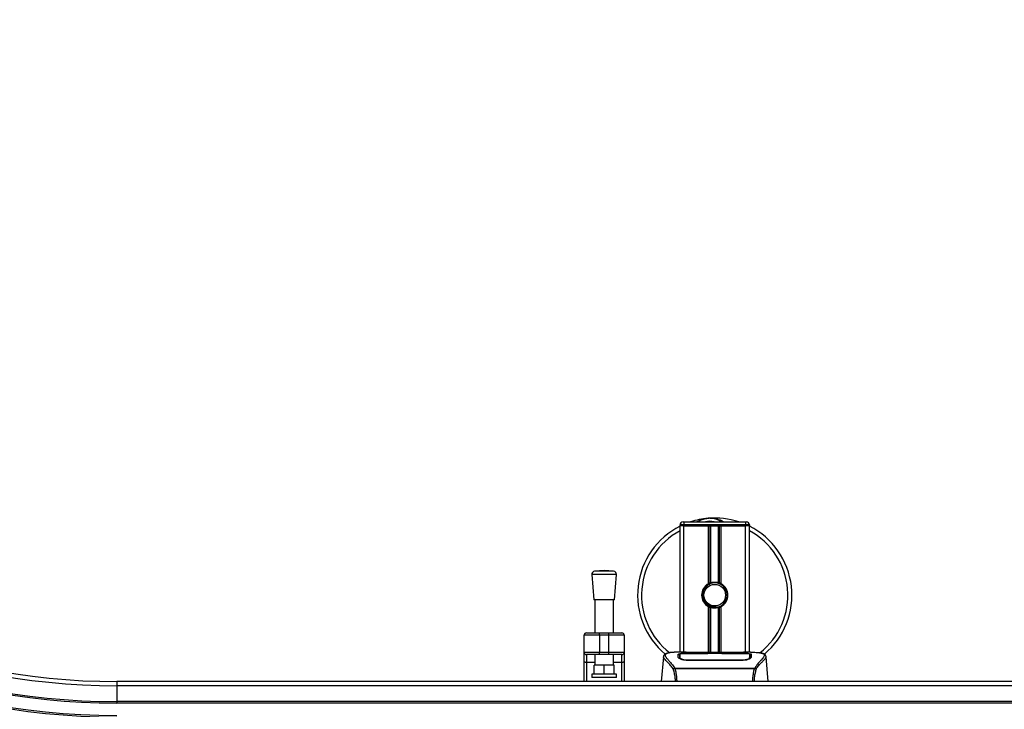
# Model space of a CAD drawing. Header units: millimetres. Extents: x 0 to 420, y 0 to 297.
# Tile 5 of 104: x 104 to 136, y 133 to 156. Entities that reach past the tile are written whole.
import ezdxf

# ---------------------------------------------------------------- set-up
doc = ezdxf.new("R2010")
doc.units = ezdxf.units.MM

msp = doc.modelspace()

# ---------------------------------------------------------------- linework, layer by layer
at = {"color": 7, "linetype": 'Continuous', "lineweight": 25}
for p, q in [((125.65152, 139.42785), (125.52652, 139.42785)), ((125.52652, 139.40285), (125.52652, 139.42785)), ((125.62652, 139.52785), (125.65152, 139.52785)), ((125.65152, 139.52785), (125.65152, 139.42785)), ((125.65152, 139.52785), (127.65152, 139.52785)), ((127.65152, 139.42785), (125.65152, 139.42785)), ((125.65152, 139.42785), (125.65152, 139.40285)), ((127.65152, 139.52785), (127.67652, 139.52785)), ((127.65152, 139.52785), (127.65152, 139.42785)), ((127.77652, 139.42785), (127.65152, 139.42785)), ((127.65152, 139.40285), (127.65152, 139.42785)), ((127.77652, 139.42785), (127.77652, 139.40285)), ((125.52652, 135.30285), (125.52652, 139.40285)), ((125.65152, 139.40285), (125.52652, 139.40285)), ((125.65152, 139.40285), (125.52652, 139.40285)), ((126.44402, 139.40285), (125.65152, 139.40285)), ((125.65152, 139.40285), (127.65152, 139.40285)), ((125.65152, 135.30285), (125.65152, 139.40285)), ((126.44402, 137.52375), (126.44402, 139.40285)), ((126.49822, 137.54924), (126.49822, 139.40285)), ((126.52693, 137.55917), (126.52693, 139.40285)), ((126.77612, 137.55917), (126.77612, 139.40285)), ((126.80482, 137.54924), (126.80482, 139.40285)), ((126.85902, 137.52375), (126.85902, 139.40285)), ((127.65152, 139.40285), (126.85902, 139.40285)), ((127.77652, 139.40285), (127.65152, 139.40285)), ((127.77652, 139.40285), (127.65152, 139.40285)), ((127.65152, 135.30285), (127.65152, 139.40285)), ((127.77652, 135.30285), (127.77652, 139.40285)), ((123.06757, 137.94925), (122.75968, 137.92576)), ((123.37547, 137.92576), (122.75968, 137.92576)), ((123.37547, 137.92576), (123.06757, 137.94925)), ((122.66757, 137.81844), (122.73007, 136.99925)), ((123.46757, 137.81844), (122.66757, 137.81844)), ((123.40507, 136.99925), (123.46757, 137.81844)), ((123.40507, 136.99925), (122.73007, 136.99925)), ((122.76757, 136.99925), (122.76757, 135.92785)), ((123.36757, 135.92785), (123.36757, 136.99925)), ((126.44402, 135.28931), (126.44402, 136.78195)), ((126.49822, 135.28931), (126.49822, 136.75646)), ((126.52693, 135.28931), (126.52693, 136.74652)), ((126.68621, 136.75435), (126.68346, 136.78593)), ((126.77612, 135.28931), (126.77612, 136.74652)), ((126.80482, 135.28931), (126.80482, 136.75646)), ((126.85902, 135.28931), (126.85902, 136.78195)), ((122.49257, 135.92785), (122.91757, 135.92785)), ((122.91757, 135.85285), (122.91757, 135.92785)), ((122.91757, 135.92785), (123.21757, 135.92785)), ((123.21757, 135.85285), (123.21757, 135.92785)), ((123.21757, 135.92785), (123.64257, 135.92785)), ((122.91757, 135.85285), (122.41757, 135.85285)), ((122.41757, 135.30285), (122.41757, 135.85285)), ((122.91757, 135.85285), (122.91757, 135.30285)), ((123.21757, 135.85285), (122.91757, 135.85285)), ((123.71757, 135.85285), (123.21757, 135.85285)), ((123.21757, 135.30285), (123.21757, 135.85285)), ((123.71757, 135.85285), (123.71757, 135.30285)), ((122.41757, 135.30285), (122.91757, 135.30285)), ((122.41757, 135.01501), (122.41757, 135.30285)), ((122.91757, 135.30285), (123.21757, 135.30285)), ((122.91757, 135.22785), (122.91757, 135.30285)), ((123.21757, 135.30285), (123.71757, 135.30285)), ((123.21757, 135.22785), (123.21757, 135.30285)), ((123.71757, 135.30285), (123.71757, 135.01501)), ((125.72401, 135.30285), (125.49058, 135.30285)), ((127.40177, 135.28931), (125.90127, 135.28931)), ((127.40174, 135.28927), (125.90131, 135.28927)), ((126.42652, 135.2761), (126.87652, 135.2761)), ((126.42652, 135.2761), (126.42652, 135.26701)), ((126.45148, 135.26295), (126.45148, 135.27248)), ((126.85148, 135.27248), (126.45148, 135.27248)), ((126.85148, 135.26295), (126.85148, 135.27248)), ((126.85148, 135.27248), (126.85148, 135.26295)), ((126.87652, 135.2761), (126.87652, 135.26701)), ((127.81262, 135.30285), (127.58343, 135.30285)), ((127.72599, 135.29973), (127.71662, 135.29874)), ((122.41757, 134.35285), (122.41757, 135.01501)), ((122.91757, 135.22785), (122.49257, 135.22785)), ((122.49257, 135.22785), (122.49257, 134.97199)), ((122.76757, 134.97199), (122.49257, 134.97199)), ((122.49257, 134.97199), (122.49257, 134.35285)), ((122.76757, 135.22785), (122.76757, 134.88837)), ((123.21757, 135.22785), (122.91757, 135.22785)), ((123.64257, 135.22785), (123.21757, 135.22785)), ((123.36757, 134.88837), (123.36757, 135.22785)), ((123.64257, 134.97199), (123.36757, 134.97199)), ((123.64257, 134.97199), (123.64257, 135.22785)), ((123.64257, 134.35285), (123.64257, 134.97199)), ((123.71757, 135.01501), (123.71757, 134.35285)), ((124.9871, 135.15602), (124.91683, 134.35285)), ((124.98699, 135.15405), (124.98798, 135.15594)), ((125.51759, 135.15621), (125.51755, 135.14964)), ((126.45148, 135.26295), (125.76828, 135.26304)), ((125.77084, 135.0535), (125.77036, 135.03464)), ((125.77652, 135.26701), (126.42652, 135.26701)), ((125.77652, 135.26304), (125.77652, 135.26701)), ((127.52652, 135.03422), (125.77652, 135.03422)), ((126.42652, 135.26701), (126.42652, 135.26295)), ((126.87652, 135.26701), (127.52652, 135.26701)), ((126.87652, 135.26701), (126.87652, 135.26295)), ((127.5259, 135.05348), (127.52607, 135.05348)), ((127.52652, 135.26304), (127.52652, 135.26701)), ((127.53269, 135.03444), (127.53221, 135.0535)), ((127.78305, 135.13129), (127.7839, 135.09725)), ((127.78547, 135.15466), (127.78496, 135.23962)), ((127.78569, 135.11903), (127.78546, 135.15466)), ((128.31605, 135.15405), (128.31507, 135.15594)), ((128.38621, 134.35285), (128.31594, 135.15602)), ((122.74257, 134.58837), (122.74257, 134.88837)), ((123.06757, 134.88837), (122.74257, 134.88837)), ((123.06757, 134.58837), (123.06757, 134.88837)), ((123.39257, 134.88837), (123.06757, 134.88837)), ((123.39257, 134.58837), (123.39257, 134.88837)), ((125.34779, 134.77824), (125.35328, 134.79119)), ((125.35328, 134.79119), (127.95041, 134.79119)), ((127.93723, 134.76318), (125.36575, 134.76318)), ((127.95041, 134.79119), (127.95513, 134.77843)), ((107.27652, 134.35285), (107.27652, 134.21592)), ((194.02652, 134.35285), (107.27652, 134.35285)), ((122.66757, 134.58837), (122.66757, 134.48837)), ((123.46757, 134.58837), (122.66757, 134.58837)), ((123.46757, 134.48837), (122.66757, 134.48837)), ((123.46757, 134.48837), (123.46757, 134.58837)), ((194.02652, 134.21592), (107.27652, 134.21592)), ((107.27652, 134.21592), (107.27652, 133.70285)), ((107.27652, 133.70285), (107.27652, 133.65285)), ((194.02652, 133.70285), (107.27652, 133.70285)), ((194.02652, 133.65285), (107.27652, 133.65285))]:
    msp.add_line(p, q, dxfattribs=at)
at = {"color": 7, "linetype": 'Continuous', "lineweight": 25, "flags": 128}
for points in [[(122.49257, 134.97199), (122.47794, 134.97282), (122.46387, 134.97527), (122.4509, 134.97924), (122.43954, 134.98459), (122.43021, 134.99111), (122.42328, 134.99855), (122.41901, 135.00662), (122.41757, 135.01501)], [(123.71757, 135.01501), (123.71613, 135.00662), (123.71186, 134.99855), (123.70493, 134.99111), (123.69561, 134.98459), (123.68424, 134.97924), (123.67127, 134.97527), (123.6572, 134.97282), (123.64257, 134.97199)], [(127.53478, 135.26304), (127.20417, 135.26298), (126.85148, 135.26295)], [(127.53221, 135.0535), (127.52652, 135.05348), (127.52607, 135.05348)]]:
    msp.add_lwpolyline(points, dxfattribs=at)
at = {"color": 7, "linetype": 'Continuous', "lineweight": 25}
msp.add_circle((126.65152, 137.15285), 0.35, dxfattribs=at)
for centre, radius, start, end in [((107.27652, 155.80285), 35.05, 180, 270), ((107.27652, 155.80285), 34.91307, 180, 270), ((107.27652, 155.80285), 34.4, 180, 270), ((107.27652, 155.80285), 34.35, 180, 270), ((107.27652, 155.80285), 33.95, 180, 270), ((107.27652, 155.80285), 33.9, 180, 270), ((107.27652, 155.80285), 22.6, 180, 270), ((107.27652, 155.80285), 22.55, 180, 270), ((107.27652, 155.80285), 22.15, 180, 270), ((107.27652, 155.80285), 22.1, 180, 270), ((107.27652, 155.80285), 21.58693, 180, 270), ((107.27652, 155.80285), 21.45, 180, 270), ((125.62652, 139.42785), 0.1, 90, 180), ((126.65152, 137.15285), 2.5, 94.974241, 108.194872), ((126.49111, 138.99588), 0.65, 54.926098, 125.073902), ((126.49111, 138.99588), 0.55, 75.287788, 104.712212), ((126.65152, 137.15285), 2.5, 71.805128, 94.974241), ((127.67652, 139.42785), 0.1, 0, 90), ((126.65152, 137.15285), 2.5, 116.743684, 229.984768), ((126.65152, 137.15285), 2.37112, 118.324088, 232.137337), ((126.65152, 137.15285), 2.5, 310.046839, 63.256316), ((126.65152, 137.15285), 2.37112, 308.047069, 61.675912), ((122.76728, 137.82605), 0.1, 94.362914, 184.362914), ((123.36786, 137.82605), 0.1, 355.637086, 85.637086), ((126.65152, 137.15285), 0.425, 119.224658, 240.775342), ((126.65152, 137.15285), 0.425, 111.143405, 119.224658), ((126.65152, 137.15285), 0.4, 274.974241, 94.974241), ((126.65152, 137.15285), 0.425, 60.775342, 68.856595), ((126.65152, 137.15285), 0.425, 299.224658, 60.775342), ((126.65152, 137.15285), 0.425, 240.775342, 248.856595), ((126.65152, 137.15285), 0.425, 291.143405, 299.224658), ((122.49257, 135.85285), 0.075, 90, 180), ((123.64257, 135.85285), 0.075, 0, 90), ((122.49257, 135.30285), 0.075, 180, 270), ((123.64257, 135.30285), 0.075, 270, 0)]:
    msp.add_arc(centre, radius, start, end, dxfattribs=at)
for points, knots in [([(126.07186, 139.52785), (126.07593, 139.53053), (126.14236, 139.57429), (126.26476, 139.61689), (126.38494, 139.63907), (126.43433, 139.6434), (126.43475, 139.64343)], [0, 0, 0, 0, 0.03729849, 0.60902041, 0.99664446, 1, 1, 1, 1]), ([(126.43475, 139.64343), (126.43518, 139.64347), (126.4466, 139.64447), (126.4581, 139.64403), (126.46918, 139.64359)], [0, 0, 0, 0, 0.03710938, 1, 1, 1, 1]), ([(126.50339, 139.64365), (126.53015, 139.64435), (126.6295, 139.64694), (126.76299, 139.6138), (126.88237, 139.5666), (126.92896, 139.5376), (126.94463, 139.52785)], [0, 0, 0, 0, 0.17640166, 0.65503379, 0.8840221, 1, 1, 1, 1]), ([(126.68621, 136.75435), (126.63735, 136.7553), (126.5382, 136.75722), (126.40434, 136.82739), (126.31106, 136.92953), (126.26013, 137.04612), (126.24596, 137.16273), (126.26775, 137.29134), (126.33912, 137.41386), (126.42289, 137.49603), (126.48062, 137.51183), (126.48783, 137.5138)], [0, 0, 0, 0, 0.12995757, 0.26372744, 0.39263424, 0.49534611, 0.60079533, 0.70453023, 0.83947774, 0.97997811, 1, 1, 1, 1]), ([(126.61684, 137.55134), (126.5732, 137.54214), (126.48591, 137.52375), (126.37595, 137.44315), (126.29758, 137.33373), (126.26086, 137.20451), (126.26977, 137.072), (126.32149, 136.95101), (126.40999, 136.85481), (126.52449, 136.79514), (126.62026, 136.78057), (126.6727, 136.78502), (126.68346, 136.78593)], [0, 0, 0, 0, 0.11029899, 0.22059797, 0.33089694, 0.4412694, 0.54893858, 0.65628707, 0.76369695, 0.86864917, 0.97304725, 1, 1, 1, 1]), ([(126.49822, 137.54924), (126.49925, 137.54963), (126.50237, 137.55083), (126.50892, 137.55324), (126.51763, 137.55624), (126.52377, 137.5582), (126.5267, 137.55911), (126.52693, 137.55917)], [0, 0, 0, 0, 0.13279182, 0.40328924, 0.68794599, 0.97624213, 1, 1, 1, 1]), ([(126.52693, 137.55917), (126.53873, 137.56247), (126.57883, 137.57369), (126.65235, 137.58091), (126.72617, 137.57302), (126.7632, 137.56275), (126.77612, 137.55917)], [0, 0, 0, 0, 0.15316231, 0.52061175, 0.83276392, 1, 1, 1, 1]), ([(126.77612, 137.55917), (126.77762, 137.55871), (126.78175, 137.55743), (126.78922, 137.55496), (126.79785, 137.5519), (126.8025, 137.55013), (126.80482, 137.54924)], [0, 0, 0, 0, 0.15557258, 0.42978375, 0.7145238, 1, 1, 1, 1]), ([(126.52693, 136.74652), (126.52629, 136.74672), (126.52308, 136.74771), (126.51667, 136.74978), (126.50802, 136.75277), (126.50183, 136.75507), (126.49893, 136.75619), (126.49822, 136.75646)], [0, 0, 0, 0, 0.06768855, 0.33799524, 0.61961326, 0.90796392, 1, 1, 1, 1]), ([(126.77612, 136.74652), (126.75091, 136.74016), (126.69966, 136.72721), (126.61451, 136.72687), (126.55745, 136.73744), (126.53063, 136.74542), (126.52693, 136.74652)], [0, 0, 0, 0, 0.31763159, 0.64587204, 0.9510876, 1, 1, 1, 1]), ([(126.80482, 136.75646), (126.80439, 136.75629), (126.80196, 136.75536), (126.79651, 136.75331), (126.78803, 136.75033), (126.78093, 136.74801), (126.77715, 136.74684), (126.77612, 136.74652)], [0, 0, 0, 0, 0.05704611, 0.3223495, 0.60367528, 0.89214027, 1, 1, 1, 1]), ([(125.15019, 135.27919), (125.14004, 135.27727), (125.11416, 135.27237), (125.08455, 135.26231), (125.06022, 135.25126), (125.04542, 135.24238), (125.03506, 135.23461), (125.02783, 135.2282), (125.02264, 135.22313), (125.0192, 135.21969), (125.01685, 135.21743), (125.01579, 135.21645), (125.01521, 135.21593), (125.01475, 135.21553), (125.01444, 135.21526), (125.01414, 135.215), (125.01374, 135.21466), (125.01325, 135.21426), (125.01247, 135.21363), (125.01166, 135.213), (125.01064, 135.21221), (125.0092, 135.21098), (125.00852, 135.21044), (125.00667, 135.20789), (125.00609, 135.20705), (125.00567, 135.20642), (125.00523, 135.20575), (125.00459, 135.20475), (125.00328, 135.20265), (125.00164, 135.19988), (124.99612, 135.18995), (124.9904, 135.17646), (124.98833, 135.16368), (124.98713, 135.15628)], [0, 0, 0, 0, 0.13346194, 0.34016958, 0.46160951, 0.55730778, 0.62992241, 0.68217732, 0.71692903, 0.7371149, 0.74272174, 0.74460414, 0.7459796, 0.74651976, 0.74699289, 0.74743167, 0.74787155, 0.74886374, 0.75011647, 0.75397334, 0.75908593, 0.76862625, 0.78821087, 0.79094759, 0.79197558, 0.79286909, 0.79373558, 0.79468443, 0.7971036, 0.8047367, 0.8162438, 0.89371675, 1, 1, 1, 1]), ([(125.16701, 135.28157), (125.15721, 135.27956), (125.13629, 135.27526), (125.09879, 135.26353), (125.06165, 135.24413), (125.04197, 135.21073), (125.05105, 135.17411), (125.07267, 135.1399), (125.09195, 135.11473), (125.1168, 135.08533), (125.14617, 135.05235), (125.18085, 135.0138), (125.21924, 134.96953), (125.26099, 134.91802), (125.30613, 134.86001), (125.33679, 134.81526), (125.35328, 134.79119)], [0, 0, 0, 0, 0.06157012, 0.13151171, 0.27071941, 0.40337504, 0.53510625, 0.58328098, 0.63315897, 0.68442904, 0.73675836, 0.78384784, 0.83893216, 0.89157329, 0.94168727, 1, 1, 1, 1]), ([(125.49058, 135.3028), (125.48796, 135.30282), (125.47822, 135.30288), (125.45931, 135.30278), (125.43618, 135.30262), (125.41321, 135.30229), (125.39042, 135.30181), (125.36651, 135.30111), (125.34054, 135.30007), (125.30894, 135.29841), (125.27535, 135.29602), (125.24058, 135.29273), (125.20715, 135.28862), (125.18243, 135.28506), (125.16946, 135.28213), (125.16701, 135.28157)], [0, 0, 0, 0, 0.02762691, 0.10239616, 0.17945658, 0.24994161, 0.31702439, 0.38965422, 0.46782264, 0.55148696, 0.67182448, 0.76737343, 0.86398611, 0.97427426, 1, 1, 1, 1]), ([(125.90131, 135.28927), (125.88438, 135.2893), (125.82975, 135.2894), (125.74025, 135.29052), (125.64893, 135.29284), (125.5868, 135.29552), (125.5576, 135.298), (125.57057, 135.29915), (125.57706, 135.29973)], [0, 0, 0, 0, 0.082154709, 0.265139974, 0.448671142, 0.632499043, 0.816300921, 1, 1, 1, 1]), ([(125.60733, 135.29481), (125.59848, 135.29525), (125.58425, 135.29595), (125.57517, 135.29696), (125.57607, 135.29679), (125.5763, 135.29675)], [0, 0, 0, 0, 0.55060159, 0.88501525, 1, 1, 1, 1]), ([(125.57706, 135.29973), (125.63112, 135.30117), (125.72095, 135.30357), (125.85819, 135.30183), (125.949, 135.29874), (126.00199, 135.29397), (126.01259, 135.29302)], [0, 0, 0, 0, 0.30152184, 0.50104725, 0.90023015, 1, 1, 1, 1]), ([(125.59621, 135.29545), (125.59596, 135.29559), (125.59294, 135.2973), (125.58644, 135.29904), (125.58018, 135.2995), (125.57706, 135.29973)], [0, 0, 0, 0, 0.044433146, 0.522216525, 1, 1, 1, 1]), ([(125.90131, 135.28932), (125.87932, 135.28936), (125.8333, 135.28945), (125.76606, 135.29025), (125.70278, 135.29148), (125.65033, 135.293), (125.61793, 135.29419), (125.60823, 135.29476), (125.60733, 135.29481)], [0, 0, 0, 0, 0.18189708, 0.38061319, 0.58093849, 0.78035725, 0.97967552, 1, 1, 1, 1]), ([(126.03134, 135.28931), (126.02833, 135.29038), (126.02227, 135.29256), (126.01583, 135.29287), (126.01259, 135.29302)], [0, 0, 0, 0, 0.495247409, 1, 1, 1, 1]), ([(127.29046, 135.29302), (127.28721, 135.29286), (127.28078, 135.29256), (127.27471, 135.29038), (127.27171, 135.28931)], [0, 0, 0, 0, 0.50476564, 1, 1, 1, 1]), ([(127.29046, 135.29302), (127.32383, 135.29562), (127.37928, 135.29993), (127.50376, 135.30276), (127.61611, 135.30429), (127.70766, 135.30049), (127.72599, 135.29973)], [0, 0, 0, 0, 0.301437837, 0.500953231, 0.900140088, 1, 1, 1, 1]), ([(127.71479, 135.29595), (127.70662, 135.2954), (127.68599, 135.29402), (127.61459, 135.29171), (127.51518, 135.28969), (127.43954, 135.28941), (127.40174, 135.28927)], [0, 0, 0, 0, 0.17981299, 0.45378319, 0.72700373, 1, 1, 1, 1]), ([(127.72599, 135.29973), (127.72969, 135.29948), (127.74144, 135.29868), (127.74146, 135.2974), (127.72023, 135.29625), (127.71479, 135.29595)], [0, 0, 0, 0, 0.25540478, 0.808946, 1, 1, 1, 1]), ([(127.72769, 135.29691), (127.7277, 135.29691), (127.72845, 135.29704), (127.72501, 135.29651), (127.71846, 135.2961), (127.71479, 135.29587)], [0, 0, 0, 0, 0.00626083, 0.44327513, 1, 1, 1, 1]), ([(127.81262, 135.30281), (127.8175, 135.30282), (127.84538, 135.30289), (127.90472, 135.30233), (127.96901, 135.30004), (128.0167, 135.29682), (128.04077, 135.2948), (128.06341, 135.29254), (128.08302, 135.29025), (128.10232, 135.28765), (128.11943, 135.28489), (128.13245, 135.28259), (128.13889, 135.28119), (128.13969, 135.28101)], [0, 0, 0, 0, 0.04881498, 0.27892257, 0.54515535, 0.62717383, 0.69834333, 0.75858144, 0.82840444, 0.87364995, 0.93389274, 0.99178224, 1, 1, 1, 1]), ([(128.13969, 135.28101), (128.14435, 135.28004), (128.15425, 135.27796), (128.16832, 135.27439), (128.18182, 135.27046), (128.20422, 135.26284), (128.23048, 135.25008), (128.25288, 135.22791), (128.25898, 135.19974), (128.24683, 135.16297), (128.21304, 135.11568), (128.15843, 135.05403), (128.08445, 134.97143), (128.01954, 134.89054), (127.97445, 134.82747), (127.95824, 134.80302), (127.95041, 134.79119)], [0, 0, 0, 0, 0.02969414, 0.06305591, 0.09492768, 0.12531521, 0.23205808, 0.32960303, 0.43327649, 0.53202469, 0.63076786, 0.73507022, 0.83793216, 0.94137578, 0.97165063, 1, 1, 1, 1]), ([(128.31592, 135.15628), (128.31472, 135.16368), (128.31264, 135.17646), (128.30692, 135.18995), (128.3014, 135.19989), (128.29977, 135.20265), (128.29846, 135.20475), (128.29781, 135.20575), (128.29737, 135.20642), (128.29695, 135.20705), (128.29638, 135.20789), (128.29453, 135.21044), (128.2938, 135.21102), (128.29213, 135.21243), (128.29093, 135.21334), (128.28979, 135.21426), (128.28931, 135.21465), (128.28891, 135.21499), (128.28861, 135.21525), (128.2883, 135.21552), (128.28784, 135.21592), (128.28708, 135.21661), (128.28611, 135.21751), (128.28376, 135.21976), (128.28043, 135.22311), (128.27522, 135.22819), (128.268, 135.2346), (128.25763, 135.24237), (128.24284, 135.25125), (128.2185, 135.26229), (128.19058, 135.2719), (128.1666, 135.27648), (128.15832, 135.27806)], [0, 0, 0, 0, 0.10895151, 0.18836403, 0.20015725, 0.20797863, 0.21045693, 0.21142904, 0.21231706, 0.21323322, 0.21428764, 0.21709508, 0.23718398, 0.24934952, 0.25616294, 0.25744907, 0.25846748, 0.25891857, 0.25936812, 0.25985246, 0.2604052, 0.2618126, 0.26492315, 0.26948017, 0.29015729, 0.32576371, 0.37931044, 0.4537257, 0.55180182, 0.67626306, 0.8881219, 1, 1, 1, 1]), ([(125.30878, 134.76521), (125.29384, 134.78506), (125.24859, 134.84517), (125.17405, 134.92793), (125.09626, 135.00646), (125.03692, 135.06506), (124.99446, 135.11633), (124.9897, 135.14035), (124.98699, 135.15405)], [0, 0, 0, 0, 0.08424716, 0.25508672, 0.42672547, 0.59796341, 0.77060237, 1, 1, 1, 1]), ([(125.46881, 135.23906), (125.47211, 135.24275), (125.47872, 135.25013), (125.53172, 135.25833), (125.60992, 135.26392), (125.69657, 135.26663), (125.75379, 135.2669), (125.77652, 135.26701)], [0, 0, 0, 0, 0.21521677, 0.43046232, 0.64509935, 0.85904026, 1, 1, 1, 1]), ([(125.47152, 135.13541), (125.47094, 135.15775), (125.47005, 135.19131), (125.46928, 135.22105), (125.46897, 135.23305), (125.46881, 135.23906)], [0, 0, 0, 0, 0.49858361, 0.74918971, 1, 1, 1, 1]), ([(125.5032, 135.22736), (125.49283, 135.22544), (125.47195, 135.22158), (125.47001, 135.21647), (125.46903, 135.2139)], [0, 0, 0, 0, 0.49631334, 1, 1, 1, 1]), ([(125.77652, 135.03422), (125.74406, 135.03556), (125.6792, 135.03825), (125.59182, 135.0578), (125.52204, 135.08397), (125.47918, 135.11166), (125.47386, 135.12818), (125.47152, 135.13541)], [0, 0, 0, 0, 0.1991311, 0.39793157, 0.60588955, 0.82737965, 1, 1, 1, 1]), ([(125.51288, 135.10964), (125.51401, 135.10129), (125.51531, 135.09167), (125.53378, 135.08193), (125.53622, 135.08064)], [0, 0, 0, 0, 0.86801111, 1, 1, 1, 1]), ([(125.51754, 135.14964), (125.51748, 135.13858), (125.51736, 135.11957), (125.51713, 135.09929), (125.51704, 135.0908)], [0, 0, 0, 0, 0.581641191, 1, 1, 1, 1]), ([(125.51811, 135.23962), (125.51811, 135.23939), (125.51795, 135.21159), (125.51776, 135.18378), (125.51757, 135.15621)], [0, 0, 0, 0, 0.00827271, 1, 1, 1, 1]), ([(125.51811, 135.23955), (125.51795, 135.21309), (125.51778, 135.18531), (125.5176, 135.15753), (125.51759, 135.15621)], [0, 0, 0, 0, 0.95264015, 1, 1, 1, 1]), ([(125.76828, 135.26304), (125.74026, 135.26283), (125.68424, 135.26241), (125.60953, 135.25896), (125.55297, 135.25347), (125.52247, 135.24673), (125.51937, 135.24163), (125.51811, 135.23955)], [0, 0, 0, 0, 0.21287602, 0.42573624, 0.63903454, 0.85331242, 1, 1, 1, 1]), ([(125.51999, 135.13129), (125.51997, 135.13264), (125.51954, 135.15747), (125.51899, 135.18864), (125.51845, 135.21949), (125.51822, 135.23313), (125.51811, 135.23937), (125.51811, 135.23955)], [0, 0, 0, 0, 0.02546624, 0.4713629, 0.73178735, 0.99246436, 1, 1, 1, 1]), ([(125.51895, 135.08954), (125.51906, 135.09435), (125.51941, 135.10827), (125.51976, 135.12219), (125.51999, 135.13129)], [0, 0, 0, 0, 0.3458763, 1, 1, 1, 1]), ([(125.51999, 135.13129), (125.52288, 135.12376), (125.52865, 135.10868), (125.57255, 135.08517), (125.63693, 135.06589), (125.70711, 135.05513), (125.75299, 135.05395), (125.77084, 135.0535)], [0, 0, 0, 0, 0.21773223, 0.43557879, 0.65075483, 0.86407246, 1, 1, 1, 1]), ([(125.77084, 135.0535), (125.77274, 135.05349), (125.97282, 135.0529), (126.55784, 135.0536), (127.14096, 135.05353), (127.5259, 135.05348)], [0, 0, 0, 0, 0.00323915, 0.34201142, 1, 1, 1, 1]), ([(127.52652, 135.26701), (127.56104, 135.26677), (127.63008, 135.26628), (127.72214, 135.26233), (127.7917, 135.25588), (127.82901, 135.24781), (127.83273, 135.24158), (127.83424, 135.23906)], [0, 0, 0, 0, 0.21341182, 0.42681727, 0.64048529, 0.85457431, 1, 1, 1, 1]), ([(127.83152, 135.13541), (127.82765, 135.12584), (127.8199, 135.10672), (127.76334, 135.07568), (127.68103, 135.0493), (127.59578, 135.03574), (127.54342, 135.03459), (127.52652, 135.03422)], [0, 0, 0, 0, 0.225467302, 0.45085364, 0.677369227, 0.895911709, 1, 1, 1, 1]), ([(127.53221, 135.0535), (127.56026, 135.05457), (127.61637, 135.05672), (127.69118, 135.07216), (127.74774, 135.09292), (127.77834, 135.11395), (127.78168, 135.12626), (127.78305, 135.13129)], [0, 0, 0, 0, 0.2128654, 0.42572184, 0.63872248, 0.85234986, 1, 1, 1, 1]), ([(127.78494, 135.23955), (127.78221, 135.24258), (127.77676, 135.24864), (127.7334, 135.25556), (127.66953, 135.26037), (127.59919, 135.26272), (127.55295, 135.26295), (127.53478, 135.26304)], [0, 0, 0, 0, 0.21612272, 0.43228358, 0.64748247, 0.86145988, 1, 1, 1, 1]), ([(127.75895, 135.07644), (127.76716, 135.08118), (127.78676, 135.09251), (127.78892, 135.10334), (127.79017, 135.10964)], [0, 0, 0, 0, 0.41900897, 1, 1, 1, 1]), ([(127.78494, 135.23955), (127.78493, 135.23937), (127.78475, 135.22874), (127.78441, 135.20911), (127.78378, 135.17291), (127.78333, 135.14763), (127.78308, 135.13264), (127.78305, 135.13129)], [0, 0, 0, 0, 0.0075194, 0.45666513, 0.71535566, 0.97452521, 1, 1, 1, 1]), ([(127.78546, 135.15466), (127.78545, 135.15593), (127.78536, 135.17001), (127.78518, 135.19831), (127.78502, 135.22533), (127.78494, 135.23955)], [0, 0, 0, 0, 0.04480435, 0.49764008, 1, 1, 1, 1]), ([(127.78599, 135.09155), (127.7859, 135.09968), (127.78567, 135.11973), (127.78556, 135.13844), (127.7855, 135.14956)], [0, 0, 0, 0, 0.40550496, 1, 1, 1, 1]), ([(127.83402, 135.2139), (127.8324, 135.21774), (127.83023, 135.2229), (127.80586, 135.22647), (127.79959, 135.22739)], [0, 0, 0, 0, 0.74296977, 1, 1, 1, 1]), ([(127.83424, 135.23906), (127.83408, 135.23308), (127.83369, 135.21812), (127.83288, 135.18719), (127.83198, 135.15269), (127.83152, 135.13541)], [0, 0, 0, 0, 0.249392, 0.62414375, 1, 1, 1, 1]), ([(127.99427, 134.76523), (128.00921, 134.78507), (128.05446, 134.84518), (128.129, 134.92793), (128.20678, 135.00646), (128.26613, 135.06506), (128.30859, 135.11633), (128.31334, 135.14035), (128.31605, 135.15405)], [0, 0, 0, 0, 0.0842305, 0.25507317, 0.42671503, 0.59795609, 0.7705982, 1, 1, 1, 1]), ([(125.38071, 134.35285), (125.37819, 134.39683), (125.37276, 134.49116), (125.34656, 134.62979), (125.32143, 134.72001), (125.30882, 134.76529)], [0, 0, 0, 0, 0.30321642, 0.65032187, 1, 1, 1, 1]), ([(125.30883, 134.76529), (125.31218, 134.76719), (125.31894, 134.77104), (125.33212, 134.77579), (125.3422, 134.77782), (125.3475, 134.77839), (125.3478, 134.77842)], [0, 0, 0, 0, 0.32361461, 0.65359013, 0.98086966, 1, 1, 1, 1]), ([(125.36576, 134.76318), (125.36564, 134.76327), (125.3591, 134.76796), (125.35339, 134.77315), (125.34779, 134.77824)], [0, 0, 0, 0, 0.01890165, 1, 1, 1, 1]), ([(125.36575, 134.76318), (125.37599, 134.7189), (125.39643, 134.63051), (125.41519, 134.49252), (125.41785, 134.39848), (125.41914, 134.35285)], [0, 0, 0, 0, 0.34077829, 0.68012784, 1, 1, 1, 1]), ([(127.88359, 134.35285), (127.88471, 134.39821), (127.88705, 134.49261), (127.90571, 134.63068), (127.92678, 134.71923), (127.93723, 134.76318)], [0, 0, 0, 0, 0.31788421, 0.66145049, 1, 1, 1, 1]), ([(127.99423, 134.7653), (127.98187, 134.72016), (127.95705, 134.62952), (127.93083, 134.49104), (127.9252, 134.39654), (127.92259, 134.35285)], [0, 0, 0, 0, 0.34778211, 0.69842225, 1, 1, 1, 1]), ([(127.9553, 134.77829), (127.94954, 134.77332), (127.94366, 134.76826), (127.93735, 134.76328), (127.93723, 134.76318)], [0, 0, 0, 0, 0.98124308, 1, 1, 1, 1]), ([(127.95521, 134.77843), (127.95552, 134.77839), (127.96084, 134.77783), (127.97093, 134.7758), (127.98411, 134.77105), (127.99088, 134.7672), (127.99423, 134.7653)], [0, 0, 0, 0, 0.0200108, 0.34699568, 0.67667396, 1, 1, 1, 1])]:
    msp.add_open_spline(points, degree=3, knots=knots, dxfattribs=at)

doc.saveas('drawing.dxf')
